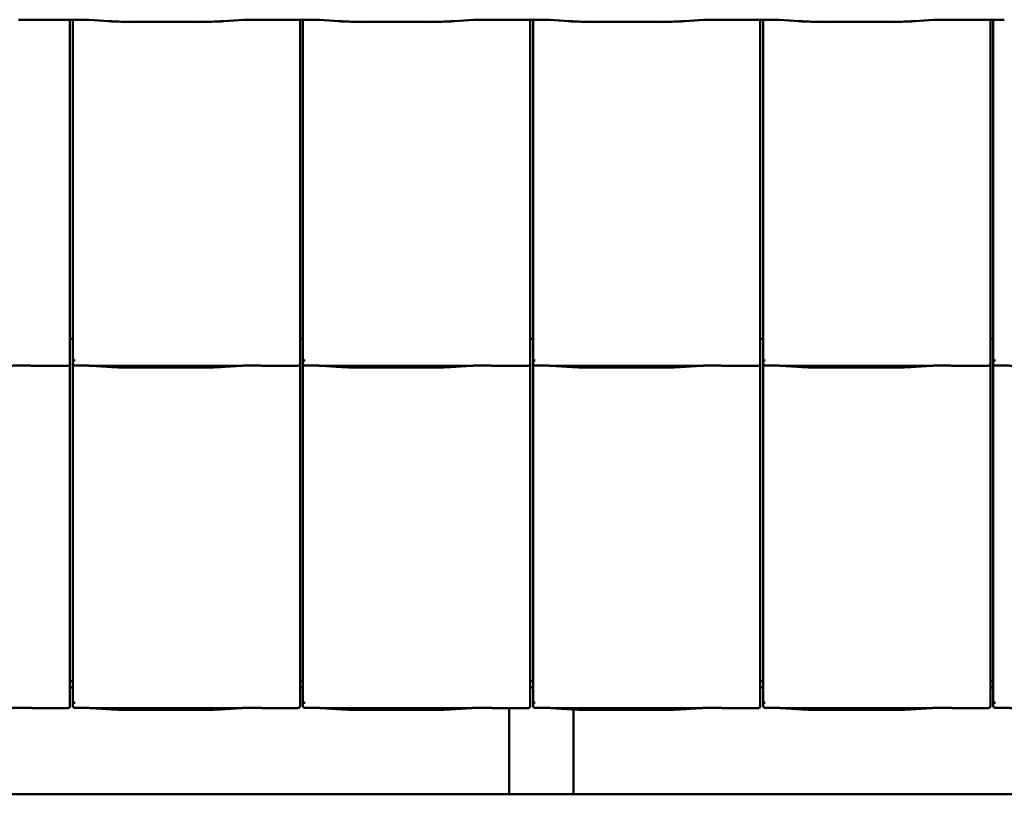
# Model space of a CAD drawing. Header units: millimetres. Extents: x 200 to 13555, y -185 to 8310.
# Tile 7 of 70: x 4038 to 4958, y 1273 to 1997. Entities that reach past the tile are written whole.
import ezdxf

# ---------------------------------------------------------------- set-up
doc = ezdxf.new("R2010")
doc.units = ezdxf.units.MM
doc.header["$LTSCALE"] = 10
doc.layers.add('Sichtbare Kanten(DIN)', color=7, linetype='Continuous', lineweight=50)

msp = doc.modelspace()

# ---------------------------------------------------------------- linework, layer by layer
at = {"layer": 'Sichtbare Kanten(DIN)'}
for p, q in [((4097.54, 1996.86), (4036.54, 1996.86)), ((4097.54, 1996.74), (4036.54, 1996.74)), ((4084.54, 1705.2), (4084.54, 1996.74)), ((4087.22, 1996.74), (4087.22, 1702.09)), ((4120.55, 1995.58), (4102.57, 1996.71)), ((4246.51, 1996.71), (4228.52, 1995.58)), ((4228.98, 1995.48), (4246.96, 1996.6)), ((4312.54, 1996.86), (4251.54, 1996.86)), ((4312.54, 1996.74), (4251.54, 1996.74)), ((4299.54, 1705.2), (4299.54, 1996.74)), ((4302.22, 1996.74), (4302.22, 1702.09)), ((4335.55, 1995.58), (4317.57, 1996.71)), ((4461.51, 1996.71), (4443.52, 1995.58)), ((4443.98, 1995.48), (4461.96, 1996.6)), ((4527.54, 1996.86), (4466.54, 1996.86)), ((4527.54, 1996.74), (4466.54, 1996.74)), ((4514.54, 1705.2), (4514.54, 1996.74)), ((4517.22, 1996.74), (4517.22, 1702.09)), ((4550.55, 1995.58), (4532.57, 1996.71)), ((4676.51, 1996.71), (4658.52, 1995.58)), ((4658.98, 1995.48), (4676.96, 1996.6)), ((4742.54, 1996.86), (4681.54, 1996.86)), ((4742.54, 1996.74), (4681.54, 1996.74)), ((4729.54, 1705.2), (4729.54, 1996.74)), ((4732.22, 1996.74), (4732.22, 1702.09)), ((4765.55, 1995.58), (4747.57, 1996.71)), ((4891.51, 1996.71), (4873.52, 1995.58)), ((4873.98, 1995.48), (4891.96, 1996.6)), ((4957.54, 1996.86), (4896.54, 1996.86)), ((4957.54, 1996.74), (4896.54, 1996.74)), ((4944.54, 1705.2), (4944.54, 1996.74)), ((4947.22, 1996.74), (4947.22, 1702.09)), ((4112.19, 1995.97), (4120.09, 1995.48)), ((4201.54, 1994.79), (4147.54, 1994.79)), ((4327.19, 1995.97), (4335.09, 1995.48)), ((4416.54, 1994.79), (4362.54, 1994.79)), ((4542.19, 1995.97), (4550.09, 1995.48)), ((4631.54, 1994.79), (4577.54, 1994.79)), ((4757.19, 1995.97), (4765.09, 1995.48)), ((4846.54, 1994.79), (4792.54, 1994.79)), ((4084.54, 1705.2), (4084.54, 1680.4)), ((4087.22, 1702.09), (4087.22, 1680.11)), ((4299.54, 1705.2), (4299.54, 1680.4)), ((4302.22, 1702.09), (4302.22, 1680.11)), ((4514.54, 1705.2), (4514.54, 1680.4)), ((4517.22, 1702.09), (4517.22, 1680.11)), ((4729.54, 1705.2), (4729.54, 1680.4)), ((4732.22, 1702.09), (4732.22, 1680.11)), ((4944.54, 1705.2), (4944.54, 1680.4)), ((4947.22, 1702.09), (4947.22, 1680.11)), ((4087.22, 1698.38), (4084.54, 1698.38)), ((4302.22, 1698.38), (4299.54, 1698.38)), ((4517.22, 1698.38), (4514.54, 1698.38)), ((4732.22, 1698.38), (4729.54, 1698.38)), ((4947.22, 1698.38), (4944.54, 1698.38)), ((4084.54, 1675.36), (4084.54, 1680.4)), ((4084.54, 1385.2), (4084.54, 1675.36)), ((4087.22, 1680.11), (4087.22, 1675.36)), ((4087.22, 1675.36), (4087.22, 1382.09)), ((4299.54, 1675.36), (4299.54, 1680.4)), ((4299.54, 1385.2), (4299.54, 1675.36)), ((4302.22, 1680.11), (4302.22, 1675.36)), ((4302.22, 1675.36), (4302.22, 1382.09)), ((4514.54, 1675.36), (4514.54, 1680.4)), ((4514.54, 1385.2), (4514.54, 1675.36)), ((4517.22, 1680.11), (4517.22, 1675.36)), ((4517.22, 1675.36), (4517.22, 1382.09)), ((4729.54, 1675.36), (4729.54, 1680.4)), ((4729.54, 1385.2), (4729.54, 1675.36)), ((4732.22, 1680.11), (4732.22, 1675.36)), ((4732.22, 1675.36), (4732.22, 1382.09)), ((4944.54, 1675.36), (4944.54, 1680.4)), ((4944.54, 1385.2), (4944.54, 1675.36)), ((4947.22, 1680.11), (4947.22, 1675.36)), ((4947.22, 1675.36), (4947.22, 1382.09)), ((4050.74, 1673.34), (4082.54, 1673.34)), ((4105.08, 1673.34), (4243.47, 1673.34)), ((4109.03, 1673.1), (4123.42, 1672.16)), ((4136.87, 1671.74), (4211.68, 1671.74)), ((4225.13, 1672.16), (4239.52, 1673.1)), ((4265.74, 1673.34), (4297.54, 1673.34)), ((4320.08, 1673.34), (4458.47, 1673.34)), ((4324.03, 1673.1), (4338.42, 1672.16)), ((4351.87, 1671.74), (4426.68, 1671.74)), ((4440.13, 1672.16), (4454.52, 1673.1)), ((4480.74, 1673.34), (4512.54, 1673.34)), ((4535.08, 1673.34), (4673.47, 1673.34)), ((4539.03, 1673.1), (4553.42, 1672.16)), ((4566.87, 1671.74), (4641.68, 1671.74)), ((4655.13, 1672.16), (4669.52, 1673.1)), ((4695.74, 1673.34), (4727.54, 1673.34)), ((4750.08, 1673.34), (4888.47, 1673.34)), ((4754.03, 1673.1), (4768.42, 1672.16)), ((4781.87, 1671.74), (4856.68, 1671.74)), ((4870.13, 1672.16), (4884.52, 1673.1)), ((4910.74, 1673.34), (4942.54, 1673.34)), ((4084.54, 1385.2), (4084.54, 1360.4)), ((4087.22, 1382.09), (4087.22, 1360.11)), ((4299.54, 1385.2), (4299.54, 1360.4)), ((4302.22, 1382.09), (4302.22, 1360.11)), ((4514.54, 1385.2), (4514.54, 1360.4)), ((4517.22, 1382.09), (4517.22, 1360.11)), ((4729.54, 1385.2), (4729.54, 1360.4)), ((4732.22, 1382.09), (4732.22, 1360.11)), ((4944.54, 1385.2), (4944.54, 1360.4)), ((4947.22, 1382.09), (4947.22, 1360.11)), ((4087.22, 1378.38), (4084.54, 1378.38)), ((4087.22, 1372.74), (4084.54, 1372.74)), ((4302.22, 1378.38), (4299.54, 1378.38)), ((4302.22, 1372.74), (4299.54, 1372.74)), ((4517.22, 1378.38), (4514.54, 1378.38)), ((4517.22, 1372.74), (4514.54, 1372.74)), ((4732.22, 1378.38), (4729.54, 1378.38)), ((4732.22, 1372.74), (4729.54, 1372.74)), ((4947.22, 1378.38), (4944.54, 1378.38)), ((4947.22, 1372.74), (4944.54, 1372.74)), ((4050.74, 1353.34), (4082.54, 1353.34)), ((4084.54, 1355.36), (4084.54, 1360.4)), ((4087.22, 1360.11), (4087.22, 1355.36)), ((4105.08, 1353.34), (4243.47, 1353.34)), ((4109.03, 1353.1), (4123.42, 1352.16)), ((4225.13, 1352.16), (4239.52, 1353.1)), ((4265.74, 1353.34), (4297.54, 1353.34)), ((4299.54, 1355.36), (4299.54, 1360.4)), ((4302.22, 1360.11), (4302.22, 1355.36)), ((4320.08, 1353.34), (4458.47, 1353.34)), ((4324.03, 1353.1), (4338.42, 1352.16)), ((4440.13, 1352.16), (4454.52, 1353.1)), ((4480.74, 1353.34), (4512.54, 1353.34)), ((4494.94, 1353.34), (4494.94, 1272.74)), ((4514.54, 1355.36), (4514.54, 1360.4)), ((4517.22, 1360.11), (4517.22, 1355.36)), ((4535.08, 1353.34), (4673.47, 1353.34)), ((4539.03, 1353.1), (4553.42, 1352.16)), ((4655.13, 1352.16), (4669.52, 1353.1)), ((4695.74, 1353.34), (4727.54, 1353.34)), ((4729.54, 1355.36), (4729.54, 1360.4)), ((4732.22, 1360.11), (4732.22, 1355.36)), ((4750.08, 1353.34), (4888.47, 1353.34)), ((4754.03, 1353.1), (4768.42, 1352.16)), ((4870.13, 1352.16), (4884.52, 1353.1)), ((4910.74, 1353.34), (4942.54, 1353.34)), ((4944.54, 1355.36), (4944.54, 1360.4)), ((4947.22, 1360.11), (4947.22, 1355.36)), ((4136.87, 1351.74), (4211.68, 1351.74)), ((4351.87, 1351.74), (4426.68, 1351.74)), ((4554.94, 1352.06), (4554.94, 1272.74)), ((4566.87, 1351.74), (4641.68, 1351.74)), ((4781.87, 1351.74), (4856.68, 1351.74)), ((3927.74, 1272.74), (4494.94, 1272.74)), ((4494.94, 1272.74), (4554.94, 1272.74)), ((4554.94, 1272.74), (5122.14, 1272.74))]:
    msp.add_line(p, q, dxfattribs=at)
for centre, major_axis, ratio, start_param, end_param in [((4097.54, 1995.52), (-11, 0), 0.121869, 4.237361, 4.712389), ((4097.54, 1995.52), (10, 0), 0.121869, 1.396024, 1.570796), ((4251.54, 1995.52), (-11, 0), 0.121869, 4.712389, 5.187417), ((4251.54, 1995.52), (10, 0), 0.121869, 1.570796, 2.045824), ((4312.54, 1995.52), (-11, 0), 0.121869, 4.237361, 4.712389), ((4312.54, 1995.52), (10, 0), 0.121869, 1.396024, 1.570796), ((4466.54, 1995.52), (-11, 0), 0.121869, 4.712389, 5.187417), ((4466.54, 1995.52), (10, 0), 0.121869, 1.570796, 2.045824), ((4527.54, 1995.52), (-11, 0), 0.121869, 4.237361, 4.712389), ((4527.54, 1995.52), (10, 0), 0.121869, 1.396024, 1.570796), ((4681.54, 1995.52), (-11, 0), 0.121869, 4.712389, 5.187417), ((4681.54, 1995.52), (10, 0), 0.121869, 1.570796, 2.045824), ((4742.54, 1995.52), (-11, 0), 0.121869, 4.237361, 4.712389), ((4742.54, 1995.52), (10, 0), 0.121869, 1.396024, 1.570796), ((4896.54, 1995.52), (-11, 0), 0.121869, 4.712389, 5.187417), ((4896.54, 1995.52), (10, 0), 0.121869, 1.570796, 2.045824), ((4147.54, 2001.98), (60, 0), 0.121869, 4.237361, 4.659466), ((4147.54, 2001.98), (-59, 0), 0.121869, 1.095768, 1.570796), ((4201.54, 2001.98), (-59, 0), 0.121869, 1.570796, 2.045824), ((4201.54, 2001.98), (60, 0), 0.121869, 4.765312, 5.187417), ((4362.54, 2001.98), (60, 0), 0.121869, 4.237361, 4.659466), ((4362.54, 2001.98), (-59, 0), 0.121869, 1.095768, 1.570796), ((4416.54, 2001.98), (-59, 0), 0.121869, 1.570796, 2.045824), ((4416.54, 2001.98), (60, 0), 0.121869, 4.765312, 5.187417), ((4577.54, 2001.98), (60, 0), 0.121869, 4.237361, 4.659466), ((4577.54, 2001.98), (-59, 0), 0.121869, 1.095768, 1.570796), ((4631.54, 2001.98), (-59, 0), 0.121869, 1.570796, 2.045824), ((4631.54, 2001.98), (60, 0), 0.121869, 4.765312, 5.187417), ((4792.54, 2001.98), (60, 0), 0.121869, 4.237361, 4.659466), ((4792.54, 2001.98), (-59, 0), 0.121869, 1.095768, 1.570796), ((4846.54, 2001.98), (-59, 0), 0.121869, 1.570796, 2.045824), ((4846.54, 2001.98), (60, 0), 0.121869, 4.765312, 5.187417), ((4082.54, 1675.36), (0, -2.02), 0.992203, 0, 1.570796), ((4089.22, 1685.76), (-1.9, -5.99), 0.101889, 5.972814, 5.990966), ((4089.22, 1680.08), (1.97, -0.34), 0.953832, 3.32216, 4.874804), ((4089.22, 1675.36), (0, -2.02), 0.992203, 4.712389, 5.523328), ((4297.54, 1675.36), (0, -2.02), 0.992203, 0, 1.570796), ((4304.22, 1685.76), (-1.9, -5.99), 0.101889, 5.972814, 5.990966), ((4304.22, 1680.08), (1.97, -0.34), 0.953832, 3.32216, 4.874804), ((4304.22, 1675.36), (0, -2.02), 0.992203, 4.712389, 5.523328), ((4512.54, 1675.36), (0, -2.02), 0.992203, 0, 1.570796), ((4519.22, 1685.76), (-1.9, -5.99), 0.101889, 5.972814, 5.990966), ((4519.22, 1680.08), (1.97, -0.34), 0.953832, 3.32216, 4.874804), ((4519.22, 1675.36), (0, -2.02), 0.992203, 4.712389, 5.523328), ((4727.54, 1675.36), (0, -2.02), 0.992203, 0, 1.570796), ((4734.22, 1685.76), (-1.9, -5.99), 0.101889, 5.972814, 5.990966), ((4734.22, 1680.08), (1.97, -0.34), 0.953832, 3.32216, 4.874804), ((4734.22, 1675.36), (0, -2.02), 0.992203, 4.712389, 5.523328), ((4942.54, 1675.36), (0, -2.02), 0.992203, 0, 1.570796), ((4949.22, 1685.76), (-1.9, -5.99), 0.101889, 5.972814, 5.990966), ((4949.22, 1680.08), (1.97, -0.34), 0.953832, 3.32216, 4.874804), ((4949.22, 1675.36), (0, -2.02), 0.992203, 4.712389, 5.523328), ((4082.54, 1355.36), (0, -2.02), 0.992203, 0, 1.570796), ((4089.22, 1365.76), (-1.9, -5.99), 0.101889, 5.972814, 5.990966), ((4089.22, 1360.08), (1.97, -0.34), 0.953832, 3.32216, 4.874804), ((4089.22, 1355.36), (0, -2.02), 0.992203, 4.712389, 5.523328), ((4297.54, 1355.36), (0, -2.02), 0.992203, 0, 1.570796), ((4304.22, 1365.76), (-1.9, -5.99), 0.101889, 5.972814, 5.990966), ((4304.22, 1360.08), (1.97, -0.34), 0.953832, 3.32216, 4.874804), ((4304.22, 1355.36), (0, -2.02), 0.992203, 4.712389, 5.523328), ((4512.54, 1355.36), (0, -2.02), 0.992203, 0, 1.570796), ((4519.22, 1365.76), (-1.9, -5.99), 0.101889, 5.972814, 5.990966), ((4519.22, 1360.08), (1.97, -0.34), 0.953832, 3.32216, 4.874804), ((4519.22, 1355.36), (0, -2.02), 0.992203, 4.712389, 5.523328), ((4727.54, 1355.36), (0, -2.02), 0.992203, 0, 1.570796), ((4734.22, 1365.76), (-1.9, -5.99), 0.101889, 5.972814, 5.990966), ((4734.22, 1360.08), (1.97, -0.34), 0.953832, 3.32216, 4.874804), ((4734.22, 1355.36), (0, -2.02), 0.992203, 4.712389, 5.523328), ((4942.54, 1355.36), (0, -2.02), 0.992203, 0, 1.570796), ((4949.22, 1365.76), (-1.9, -5.99), 0.101889, 5.972814, 5.990966), ((4949.22, 1360.08), (1.97, -0.34), 0.953832, 3.32216, 4.874804), ((4949.22, 1355.36), (0, -2.02), 0.992203, 4.712389, 5.523328)]:
    msp.add_ellipse(centre, major_axis=major_axis, ratio=ratio, start_param=start_param, end_param=end_param, dxfattribs=at)
for points, knots in [([(4050.74, 1673.34), (4050.38, 1673.34), (4049.99, 1673.36), (4049.21, 1673.39), (4048.82, 1673.41), (4047.08, 1673.49), (4045.57, 1673.56), (4042.53, 1673.65), (4041, 1673.68), (4038.21, 1673.68), (4036.68, 1673.65), (4033.64, 1673.56), (4032.13, 1673.49), (4030.4, 1673.41), (4030, 1673.39), (4029.22, 1673.36), (4028.83, 1673.34), (4028.47, 1673.34)], [1.226544, 1.226544, 1.226544, 1.226544, 1.334775, 1.334775, 1.443007, 1.443007, 1.860908, 1.860908, 2.278809, 2.278809, 2.69671, 2.69671, 3.11461, 3.11461, 3.222842, 3.222842, 3.331074, 3.331074, 3.331074, 3.331074]), ([(4049.98, 1673.36), (4049.96, 1673.36), (4049.94, 1673.36), (4049.9, 1673.36), (4049.89, 1673.36), (4049.85, 1673.36), (4049.83, 1673.36), (4049.8, 1673.36), (4049.78, 1673.37), (4049.74, 1673.37), (4049.72, 1673.37), (4049.7, 1673.37)], [4.37952398, 4.37952398, 4.37952398, 4.37952398, 4.381345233, 4.381345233, 4.383166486, 4.383166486, 4.384987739, 4.384987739, 4.386808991, 4.386808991, 4.388630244, 4.388630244, 4.388630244, 4.388630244]), ([(4087.85, 1673.89), (4087.98, 1673.81), (4088.12, 1673.75), (4088.43, 1673.65), (4088.61, 1673.62), (4088.86, 1673.6), (4088.93, 1673.6), (4089.05, 1673.6), (4089.1, 1673.6), (4089.17, 1673.6), (4089.2, 1673.6), (4089.22, 1673.6)], [-0.5371849, -0.5371849, -0.5371849, -0.5371849, -0.4701715, -0.4701715, -0.3994312, -0.3994312, -0.370279, -0.370279, -0.3542794, -0.3542794, -0.3446725, -0.3446725, -0.3446725, -0.3446725]), ([(4105.08, 1673.34), (4104.72, 1673.34), (4104.33, 1673.36), (4103.55, 1673.39), (4103.15, 1673.41), (4101.42, 1673.49), (4099.91, 1673.56), (4096.87, 1673.65), (4095.34, 1673.68), (4093.94, 1673.68), (4092.55, 1673.68), (4091.02, 1673.65), (4089.41, 1673.61), (4089.32, 1673.6), (4089.22, 1673.6)], [-1.052265, -1.052265, -1.052265, -1.052265, -0.944033, -0.944033, -0.835802, -0.835802, -0.417901, -0.417901, 0, 0, 0, 0.417901, 0.417901, 0.44326, 0.44326, 0.44326, 0.44326]), ([(4104.04, 1673.37), (4104.39, 1673.35), (4104.73, 1673.34), (4105.41, 1673.31), (4105.75, 1673.29), (4106.42, 1673.26), (4106.75, 1673.24), (4107.41, 1673.2), (4107.74, 1673.18), (4108.39, 1673.15), (4108.71, 1673.13), (4109.03, 1673.1)], [1.8945551, 1.8945551, 1.8945551, 1.8945551, 1.9289476, 1.9289476, 1.9633401, 1.9633401, 1.9977326, 1.9977326, 2.0321251, 2.0321251, 2.0665177, 2.0665177, 2.0665177, 2.0665177]), ([(4136.87, 1671.74), (4135.93, 1671.74), (4135, 1671.75), (4133.14, 1671.77), (4132.22, 1671.79), (4130.39, 1671.83), (4129.48, 1671.86), (4127.69, 1671.93), (4126.81, 1671.96), (4125.09, 1672.05), (4124.24, 1672.1), (4123.42, 1672.16)], [4.712389, 4.712389, 4.712389, 4.712389, 4.8115332, 4.8115332, 4.9106775, 4.9106775, 5.0098218, 5.0098218, 5.108966, 5.108966, 5.2081103, 5.2081103, 5.2081103, 5.2081103]), ([(4225.13, 1672.16), (4224.31, 1672.1), (4223.46, 1672.05), (4221.74, 1671.96), (4220.86, 1671.93), (4219.07, 1671.86), (4218.16, 1671.83), (4216.33, 1671.79), (4215.41, 1671.77), (4213.55, 1671.75), (4212.62, 1671.74), (4211.68, 1671.74)], [4.2166677, 4.2166677, 4.2166677, 4.2166677, 4.3158119, 4.3158119, 4.4149562, 4.4149562, 4.5141004, 4.5141004, 4.6132447, 4.6132447, 4.712389, 4.712389, 4.712389, 4.712389]), ([(4244.51, 1673.37), (4244.16, 1673.35), (4243.82, 1673.34), (4243.14, 1673.31), (4242.8, 1673.29), (4242.13, 1673.26), (4241.8, 1673.24), (4241.14, 1673.2), (4240.81, 1673.18), (4240.16, 1673.15), (4239.83, 1673.13), (4239.52, 1673.1)], [5.0361477, 5.0361477, 5.0361477, 5.0361477, 5.0705402, 5.0705402, 5.1049328, 5.1049328, 5.1393253, 5.1393253, 5.1737178, 5.1737178, 5.2081103, 5.2081103, 5.2081103, 5.2081103]), ([(4265.74, 1673.34), (4265.38, 1673.34), (4264.99, 1673.36), (4264.21, 1673.39), (4263.82, 1673.41), (4262.08, 1673.49), (4260.57, 1673.56), (4257.53, 1673.65), (4256, 1673.68), (4253.21, 1673.68), (4251.68, 1673.65), (4248.64, 1673.56), (4247.13, 1673.49), (4245.4, 1673.41), (4245, 1673.39), (4244.22, 1673.36), (4243.83, 1673.34), (4243.47, 1673.34)], [1.226544, 1.226544, 1.226544, 1.226544, 1.334775, 1.334775, 1.443007, 1.443007, 1.860908, 1.860908, 2.278809, 2.278809, 2.69671, 2.69671, 3.11461, 3.11461, 3.222842, 3.222842, 3.331074, 3.331074, 3.331074, 3.331074]), ([(4264.98, 1673.36), (4264.96, 1673.36), (4264.94, 1673.36), (4264.9, 1673.36), (4264.89, 1673.36), (4264.85, 1673.36), (4264.83, 1673.36), (4264.8, 1673.36), (4264.78, 1673.37), (4264.74, 1673.37), (4264.72, 1673.37), (4264.7, 1673.37)], [4.37952398, 4.37952398, 4.37952398, 4.37952398, 4.381345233, 4.381345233, 4.383166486, 4.383166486, 4.384987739, 4.384987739, 4.386808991, 4.386808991, 4.388630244, 4.388630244, 4.388630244, 4.388630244]), ([(4302.85, 1673.89), (4302.98, 1673.81), (4303.12, 1673.75), (4303.43, 1673.65), (4303.61, 1673.62), (4303.86, 1673.6), (4303.93, 1673.6), (4304.05, 1673.6), (4304.1, 1673.6), (4304.17, 1673.6), (4304.2, 1673.6), (4304.22, 1673.6)], [-0.5371849, -0.5371849, -0.5371849, -0.5371849, -0.4701715, -0.4701715, -0.3994312, -0.3994312, -0.370279, -0.370279, -0.3542794, -0.3542794, -0.3446725, -0.3446725, -0.3446725, -0.3446725]), ([(4320.08, 1673.34), (4319.72, 1673.34), (4319.33, 1673.36), (4318.55, 1673.39), (4318.15, 1673.41), (4316.42, 1673.49), (4314.91, 1673.56), (4311.87, 1673.65), (4310.34, 1673.68), (4308.94, 1673.68), (4307.55, 1673.68), (4306.02, 1673.65), (4304.41, 1673.61), (4304.32, 1673.6), (4304.22, 1673.6)], [-1.052265, -1.052265, -1.052265, -1.052265, -0.944033, -0.944033, -0.835802, -0.835802, -0.417901, -0.417901, 0, 0, 0, 0.417901, 0.417901, 0.44326, 0.44326, 0.44326, 0.44326]), ([(4319.04, 1673.37), (4319.39, 1673.35), (4319.73, 1673.34), (4320.41, 1673.31), (4320.75, 1673.29), (4321.42, 1673.26), (4321.75, 1673.24), (4322.41, 1673.2), (4322.74, 1673.18), (4323.39, 1673.15), (4323.71, 1673.13), (4324.03, 1673.1)], [1.8945551, 1.8945551, 1.8945551, 1.8945551, 1.9289476, 1.9289476, 1.9633401, 1.9633401, 1.9977326, 1.9977326, 2.0321251, 2.0321251, 2.0665177, 2.0665177, 2.0665177, 2.0665177]), ([(4351.87, 1671.74), (4350.93, 1671.74), (4350, 1671.75), (4348.14, 1671.77), (4347.22, 1671.79), (4345.39, 1671.83), (4344.48, 1671.86), (4342.69, 1671.93), (4341.81, 1671.96), (4340.09, 1672.05), (4339.24, 1672.1), (4338.42, 1672.16)], [4.712389, 4.712389, 4.712389, 4.712389, 4.8115332, 4.8115332, 4.9106775, 4.9106775, 5.0098218, 5.0098218, 5.108966, 5.108966, 5.2081103, 5.2081103, 5.2081103, 5.2081103]), ([(4440.13, 1672.16), (4439.31, 1672.1), (4438.46, 1672.05), (4436.74, 1671.96), (4435.86, 1671.93), (4434.07, 1671.86), (4433.16, 1671.83), (4431.33, 1671.79), (4430.41, 1671.77), (4428.55, 1671.75), (4427.62, 1671.74), (4426.68, 1671.74)], [4.2166677, 4.2166677, 4.2166677, 4.2166677, 4.3158119, 4.3158119, 4.4149562, 4.4149562, 4.5141004, 4.5141004, 4.6132447, 4.6132447, 4.712389, 4.712389, 4.712389, 4.712389]), ([(4459.51, 1673.37), (4459.16, 1673.35), (4458.82, 1673.34), (4458.14, 1673.31), (4457.8, 1673.29), (4457.13, 1673.26), (4456.8, 1673.24), (4456.14, 1673.2), (4455.81, 1673.18), (4455.16, 1673.15), (4454.83, 1673.13), (4454.52, 1673.1)], [5.0361477, 5.0361477, 5.0361477, 5.0361477, 5.0705402, 5.0705402, 5.1049328, 5.1049328, 5.1393253, 5.1393253, 5.1737178, 5.1737178, 5.2081103, 5.2081103, 5.2081103, 5.2081103]), ([(4480.74, 1673.34), (4480.38, 1673.34), (4479.99, 1673.36), (4479.21, 1673.39), (4478.82, 1673.41), (4477.08, 1673.49), (4475.57, 1673.56), (4472.53, 1673.65), (4471, 1673.68), (4468.21, 1673.68), (4466.68, 1673.65), (4463.64, 1673.56), (4462.13, 1673.49), (4460.4, 1673.41), (4460, 1673.39), (4459.22, 1673.36), (4458.83, 1673.34), (4458.47, 1673.34)], [1.226544, 1.226544, 1.226544, 1.226544, 1.334775, 1.334775, 1.443007, 1.443007, 1.860908, 1.860908, 2.278809, 2.278809, 2.69671, 2.69671, 3.11461, 3.11461, 3.222842, 3.222842, 3.331074, 3.331074, 3.331074, 3.331074]), ([(4479.98, 1673.36), (4479.96, 1673.36), (4479.94, 1673.36), (4479.9, 1673.36), (4479.89, 1673.36), (4479.85, 1673.36), (4479.83, 1673.36), (4479.8, 1673.36), (4479.78, 1673.37), (4479.74, 1673.37), (4479.72, 1673.37), (4479.7, 1673.37)], [4.37952398, 4.37952398, 4.37952398, 4.37952398, 4.381345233, 4.381345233, 4.383166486, 4.383166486, 4.384987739, 4.384987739, 4.386808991, 4.386808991, 4.388630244, 4.388630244, 4.388630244, 4.388630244]), ([(4517.85, 1673.89), (4517.98, 1673.81), (4518.12, 1673.75), (4518.43, 1673.65), (4518.61, 1673.62), (4518.86, 1673.6), (4518.93, 1673.6), (4519.05, 1673.6), (4519.1, 1673.6), (4519.17, 1673.6), (4519.2, 1673.6), (4519.22, 1673.6)], [-0.5371849, -0.5371849, -0.5371849, -0.5371849, -0.4701715, -0.4701715, -0.3994312, -0.3994312, -0.370279, -0.370279, -0.3542794, -0.3542794, -0.3446725, -0.3446725, -0.3446725, -0.3446725]), ([(4535.08, 1673.34), (4534.72, 1673.34), (4534.33, 1673.36), (4533.55, 1673.39), (4533.15, 1673.41), (4531.42, 1673.49), (4529.91, 1673.56), (4526.87, 1673.65), (4525.34, 1673.68), (4523.94, 1673.68), (4522.55, 1673.68), (4521.02, 1673.65), (4519.41, 1673.61), (4519.32, 1673.6), (4519.22, 1673.6)], [-1.052265, -1.052265, -1.052265, -1.052265, -0.944033, -0.944033, -0.835802, -0.835802, -0.417901, -0.417901, 0, 0, 0, 0.417901, 0.417901, 0.44326, 0.44326, 0.44326, 0.44326]), ([(4534.04, 1673.37), (4534.39, 1673.35), (4534.73, 1673.34), (4535.41, 1673.31), (4535.75, 1673.29), (4536.42, 1673.26), (4536.75, 1673.24), (4537.41, 1673.2), (4537.74, 1673.18), (4538.39, 1673.15), (4538.71, 1673.13), (4539.03, 1673.1)], [1.8945551, 1.8945551, 1.8945551, 1.8945551, 1.9289476, 1.9289476, 1.9633401, 1.9633401, 1.9977326, 1.9977326, 2.0321251, 2.0321251, 2.0665177, 2.0665177, 2.0665177, 2.0665177]), ([(4566.87, 1671.74), (4565.93, 1671.74), (4565, 1671.75), (4563.14, 1671.77), (4562.22, 1671.79), (4560.39, 1671.83), (4559.48, 1671.86), (4557.69, 1671.93), (4556.81, 1671.96), (4555.09, 1672.05), (4554.24, 1672.1), (4553.42, 1672.16)], [4.712389, 4.712389, 4.712389, 4.712389, 4.8115332, 4.8115332, 4.9106775, 4.9106775, 5.0098218, 5.0098218, 5.108966, 5.108966, 5.2081103, 5.2081103, 5.2081103, 5.2081103]), ([(4655.13, 1672.16), (4654.31, 1672.1), (4653.46, 1672.05), (4651.74, 1671.96), (4650.86, 1671.93), (4649.07, 1671.86), (4648.16, 1671.83), (4646.33, 1671.79), (4645.41, 1671.77), (4643.55, 1671.75), (4642.62, 1671.74), (4641.68, 1671.74)], [4.2166677, 4.2166677, 4.2166677, 4.2166677, 4.3158119, 4.3158119, 4.4149562, 4.4149562, 4.5141004, 4.5141004, 4.6132447, 4.6132447, 4.712389, 4.712389, 4.712389, 4.712389]), ([(4674.51, 1673.37), (4674.16, 1673.35), (4673.82, 1673.34), (4673.14, 1673.31), (4672.8, 1673.29), (4672.13, 1673.26), (4671.8, 1673.24), (4671.14, 1673.2), (4670.81, 1673.18), (4670.16, 1673.15), (4669.83, 1673.13), (4669.52, 1673.1)], [5.0361477, 5.0361477, 5.0361477, 5.0361477, 5.0705402, 5.0705402, 5.1049328, 5.1049328, 5.1393253, 5.1393253, 5.1737178, 5.1737178, 5.2081103, 5.2081103, 5.2081103, 5.2081103]), ([(4695.74, 1673.34), (4695.38, 1673.34), (4694.99, 1673.36), (4694.21, 1673.39), (4693.82, 1673.41), (4692.08, 1673.49), (4690.57, 1673.56), (4687.53, 1673.65), (4686, 1673.68), (4683.21, 1673.68), (4681.68, 1673.65), (4678.64, 1673.56), (4677.13, 1673.49), (4675.4, 1673.41), (4675, 1673.39), (4674.22, 1673.36), (4673.83, 1673.34), (4673.47, 1673.34)], [1.226544, 1.226544, 1.226544, 1.226544, 1.334775, 1.334775, 1.443007, 1.443007, 1.860908, 1.860908, 2.278809, 2.278809, 2.69671, 2.69671, 3.11461, 3.11461, 3.222842, 3.222842, 3.331074, 3.331074, 3.331074, 3.331074]), ([(4694.98, 1673.36), (4694.96, 1673.36), (4694.94, 1673.36), (4694.9, 1673.36), (4694.89, 1673.36), (4694.85, 1673.36), (4694.83, 1673.36), (4694.8, 1673.36), (4694.78, 1673.37), (4694.74, 1673.37), (4694.72, 1673.37), (4694.7, 1673.37)], [4.37952398, 4.37952398, 4.37952398, 4.37952398, 4.381345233, 4.381345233, 4.383166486, 4.383166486, 4.384987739, 4.384987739, 4.386808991, 4.386808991, 4.388630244, 4.388630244, 4.388630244, 4.388630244]), ([(4732.85, 1673.89), (4732.98, 1673.81), (4733.12, 1673.75), (4733.43, 1673.65), (4733.61, 1673.62), (4733.86, 1673.6), (4733.93, 1673.6), (4734.05, 1673.6), (4734.1, 1673.6), (4734.17, 1673.6), (4734.2, 1673.6), (4734.22, 1673.6)], [-0.5371849, -0.5371849, -0.5371849, -0.5371849, -0.4701715, -0.4701715, -0.3994312, -0.3994312, -0.370279, -0.370279, -0.3542794, -0.3542794, -0.3446725, -0.3446725, -0.3446725, -0.3446725]), ([(4750.08, 1673.34), (4749.72, 1673.34), (4749.33, 1673.36), (4748.55, 1673.39), (4748.15, 1673.41), (4746.42, 1673.49), (4744.91, 1673.56), (4741.87, 1673.65), (4740.34, 1673.68), (4738.94, 1673.68), (4737.55, 1673.68), (4736.02, 1673.65), (4734.41, 1673.61), (4734.32, 1673.6), (4734.22, 1673.6)], [-1.052265, -1.052265, -1.052265, -1.052265, -0.944033, -0.944033, -0.835802, -0.835802, -0.417901, -0.417901, 0, 0, 0, 0.417901, 0.417901, 0.44326, 0.44326, 0.44326, 0.44326]), ([(4749.04, 1673.37), (4749.39, 1673.35), (4749.73, 1673.34), (4750.41, 1673.31), (4750.75, 1673.29), (4751.42, 1673.26), (4751.75, 1673.24), (4752.41, 1673.2), (4752.74, 1673.18), (4753.39, 1673.15), (4753.71, 1673.13), (4754.03, 1673.1)], [1.8945551, 1.8945551, 1.8945551, 1.8945551, 1.9289476, 1.9289476, 1.9633401, 1.9633401, 1.9977326, 1.9977326, 2.0321251, 2.0321251, 2.0665177, 2.0665177, 2.0665177, 2.0665177]), ([(4781.87, 1671.74), (4780.93, 1671.74), (4780, 1671.75), (4778.14, 1671.77), (4777.22, 1671.79), (4775.39, 1671.83), (4774.48, 1671.86), (4772.69, 1671.93), (4771.81, 1671.96), (4770.09, 1672.05), (4769.24, 1672.1), (4768.42, 1672.16)], [4.712389, 4.712389, 4.712389, 4.712389, 4.8115332, 4.8115332, 4.9106775, 4.9106775, 5.0098218, 5.0098218, 5.108966, 5.108966, 5.2081103, 5.2081103, 5.2081103, 5.2081103]), ([(4870.13, 1672.16), (4869.31, 1672.1), (4868.46, 1672.05), (4866.74, 1671.96), (4865.86, 1671.93), (4864.07, 1671.86), (4863.16, 1671.83), (4861.33, 1671.79), (4860.41, 1671.77), (4858.55, 1671.75), (4857.62, 1671.74), (4856.68, 1671.74)], [4.2166677, 4.2166677, 4.2166677, 4.2166677, 4.3158119, 4.3158119, 4.4149562, 4.4149562, 4.5141004, 4.5141004, 4.6132447, 4.6132447, 4.712389, 4.712389, 4.712389, 4.712389]), ([(4889.51, 1673.37), (4889.16, 1673.35), (4888.82, 1673.34), (4888.14, 1673.31), (4887.8, 1673.29), (4887.13, 1673.26), (4886.8, 1673.24), (4886.14, 1673.2), (4885.81, 1673.18), (4885.16, 1673.15), (4884.83, 1673.13), (4884.52, 1673.1)], [5.0361477, 5.0361477, 5.0361477, 5.0361477, 5.0705402, 5.0705402, 5.1049328, 5.1049328, 5.1393253, 5.1393253, 5.1737178, 5.1737178, 5.2081103, 5.2081103, 5.2081103, 5.2081103]), ([(4910.74, 1673.34), (4910.38, 1673.34), (4909.99, 1673.36), (4909.21, 1673.39), (4908.82, 1673.41), (4907.08, 1673.49), (4905.57, 1673.56), (4902.53, 1673.65), (4901, 1673.68), (4898.21, 1673.68), (4896.68, 1673.65), (4893.64, 1673.56), (4892.13, 1673.49), (4890.4, 1673.41), (4890, 1673.39), (4889.22, 1673.36), (4888.83, 1673.34), (4888.47, 1673.34)], [1.226544, 1.226544, 1.226544, 1.226544, 1.334775, 1.334775, 1.443007, 1.443007, 1.860908, 1.860908, 2.278809, 2.278809, 2.69671, 2.69671, 3.11461, 3.11461, 3.222842, 3.222842, 3.331074, 3.331074, 3.331074, 3.331074]), ([(4909.98, 1673.36), (4909.96, 1673.36), (4909.94, 1673.36), (4909.9, 1673.36), (4909.89, 1673.36), (4909.85, 1673.36), (4909.83, 1673.36), (4909.8, 1673.36), (4909.78, 1673.37), (4909.74, 1673.37), (4909.72, 1673.37), (4909.7, 1673.37)], [4.37952398, 4.37952398, 4.37952398, 4.37952398, 4.381345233, 4.381345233, 4.383166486, 4.383166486, 4.384987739, 4.384987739, 4.386808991, 4.386808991, 4.388630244, 4.388630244, 4.388630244, 4.388630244]), ([(4947.85, 1673.89), (4947.98, 1673.81), (4948.12, 1673.75), (4948.43, 1673.65), (4948.61, 1673.62), (4948.86, 1673.6), (4948.93, 1673.6), (4949.05, 1673.6), (4949.1, 1673.6), (4949.17, 1673.6), (4949.2, 1673.6), (4949.22, 1673.6)], [-0.5371849, -0.5371849, -0.5371849, -0.5371849, -0.4701715, -0.4701715, -0.3994312, -0.3994312, -0.370279, -0.370279, -0.3542794, -0.3542794, -0.3446725, -0.3446725, -0.3446725, -0.3446725]), ([(4965.08, 1673.34), (4964.72, 1673.34), (4964.33, 1673.36), (4963.55, 1673.39), (4963.15, 1673.41), (4961.42, 1673.49), (4959.91, 1673.56), (4956.87, 1673.65), (4955.34, 1673.68), (4953.94, 1673.68), (4952.55, 1673.68), (4951.02, 1673.65), (4949.41, 1673.61), (4949.32, 1673.6), (4949.22, 1673.6)], [-1.052265, -1.052265, -1.052265, -1.052265, -0.944033, -0.944033, -0.835802, -0.835802, -0.417901, -0.417901, 0, 0, 0, 0.417901, 0.417901, 0.44326, 0.44326, 0.44326, 0.44326]), ([(4050.74, 1353.34), (4050.38, 1353.34), (4049.99, 1353.36), (4049.21, 1353.39), (4048.82, 1353.41), (4047.08, 1353.49), (4045.57, 1353.56), (4042.53, 1353.65), (4041, 1353.68), (4038.21, 1353.68), (4036.68, 1353.65), (4033.64, 1353.56), (4032.13, 1353.49), (4030.4, 1353.41), (4030, 1353.39), (4029.22, 1353.36), (4028.83, 1353.34), (4028.47, 1353.34)], [1.226544, 1.226544, 1.226544, 1.226544, 1.334775, 1.334775, 1.443007, 1.443007, 1.860908, 1.860908, 2.278809, 2.278809, 2.69671, 2.69671, 3.11461, 3.11461, 3.222842, 3.222842, 3.331074, 3.331074, 3.331074, 3.331074]), ([(4049.98, 1353.36), (4049.96, 1353.36), (4049.94, 1353.36), (4049.9, 1353.36), (4049.89, 1353.36), (4049.85, 1353.36), (4049.83, 1353.36), (4049.8, 1353.36), (4049.78, 1353.37), (4049.74, 1353.37), (4049.72, 1353.37), (4049.7, 1353.37)], [4.37952398, 4.37952398, 4.37952398, 4.37952398, 4.381345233, 4.381345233, 4.383166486, 4.383166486, 4.384987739, 4.384987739, 4.386808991, 4.386808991, 4.388630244, 4.388630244, 4.388630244, 4.388630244]), ([(4087.85, 1353.89), (4087.98, 1353.81), (4088.12, 1353.75), (4088.43, 1353.65), (4088.61, 1353.62), (4088.86, 1353.6), (4088.93, 1353.6), (4089.05, 1353.6), (4089.1, 1353.6), (4089.17, 1353.6), (4089.2, 1353.6), (4089.22, 1353.6)], [-0.5371849, -0.5371849, -0.5371849, -0.5371849, -0.4701715, -0.4701715, -0.3994312, -0.3994312, -0.370279, -0.370279, -0.3542794, -0.3542794, -0.3446725, -0.3446725, -0.3446725, -0.3446725]), ([(4105.08, 1353.34), (4104.72, 1353.34), (4104.33, 1353.36), (4103.55, 1353.39), (4103.15, 1353.41), (4101.42, 1353.49), (4099.91, 1353.56), (4096.87, 1353.65), (4095.34, 1353.68), (4093.94, 1353.68), (4092.55, 1353.68), (4091.02, 1353.65), (4089.41, 1353.61), (4089.32, 1353.6), (4089.22, 1353.6)], [-1.052265, -1.052265, -1.052265, -1.052265, -0.944033, -0.944033, -0.835802, -0.835802, -0.417901, -0.417901, 0, 0, 0, 0.417901, 0.417901, 0.44326, 0.44326, 0.44326, 0.44326]), ([(4104.04, 1353.37), (4104.39, 1353.35), (4104.73, 1353.34), (4105.41, 1353.31), (4105.75, 1353.29), (4106.42, 1353.26), (4106.75, 1353.24), (4107.41, 1353.2), (4107.74, 1353.18), (4108.39, 1353.15), (4108.71, 1353.13), (4109.03, 1353.1)], [1.8945551, 1.8945551, 1.8945551, 1.8945551, 1.9289476, 1.9289476, 1.9633401, 1.9633401, 1.9977326, 1.9977326, 2.0321251, 2.0321251, 2.0665177, 2.0665177, 2.0665177, 2.0665177]), ([(4244.51, 1353.37), (4244.16, 1353.35), (4243.82, 1353.34), (4243.14, 1353.31), (4242.8, 1353.29), (4242.13, 1353.26), (4241.8, 1353.24), (4241.14, 1353.2), (4240.81, 1353.18), (4240.16, 1353.15), (4239.83, 1353.13), (4239.52, 1353.1)], [5.0361477, 5.0361477, 5.0361477, 5.0361477, 5.0705402, 5.0705402, 5.1049328, 5.1049328, 5.1393253, 5.1393253, 5.1737178, 5.1737178, 5.2081103, 5.2081103, 5.2081103, 5.2081103]), ([(4265.74, 1353.34), (4265.38, 1353.34), (4264.99, 1353.36), (4264.21, 1353.39), (4263.82, 1353.41), (4262.08, 1353.49), (4260.57, 1353.56), (4257.53, 1353.65), (4256, 1353.68), (4253.21, 1353.68), (4251.68, 1353.65), (4248.64, 1353.56), (4247.13, 1353.49), (4245.4, 1353.41), (4245, 1353.39), (4244.22, 1353.36), (4243.83, 1353.34), (4243.47, 1353.34)], [1.226544, 1.226544, 1.226544, 1.226544, 1.334775, 1.334775, 1.443007, 1.443007, 1.860908, 1.860908, 2.278809, 2.278809, 2.69671, 2.69671, 3.11461, 3.11461, 3.222842, 3.222842, 3.331074, 3.331074, 3.331074, 3.331074]), ([(4264.98, 1353.36), (4264.96, 1353.36), (4264.94, 1353.36), (4264.9, 1353.36), (4264.89, 1353.36), (4264.85, 1353.36), (4264.83, 1353.36), (4264.8, 1353.36), (4264.78, 1353.37), (4264.74, 1353.37), (4264.72, 1353.37), (4264.7, 1353.37)], [4.37952398, 4.37952398, 4.37952398, 4.37952398, 4.381345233, 4.381345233, 4.383166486, 4.383166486, 4.384987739, 4.384987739, 4.386808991, 4.386808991, 4.388630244, 4.388630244, 4.388630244, 4.388630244]), ([(4302.85, 1353.89), (4302.98, 1353.81), (4303.12, 1353.75), (4303.43, 1353.65), (4303.61, 1353.62), (4303.86, 1353.6), (4303.93, 1353.6), (4304.05, 1353.6), (4304.1, 1353.6), (4304.17, 1353.6), (4304.2, 1353.6), (4304.22, 1353.6)], [-0.5371849, -0.5371849, -0.5371849, -0.5371849, -0.4701715, -0.4701715, -0.3994312, -0.3994312, -0.370279, -0.370279, -0.3542794, -0.3542794, -0.3446725, -0.3446725, -0.3446725, -0.3446725]), ([(4320.08, 1353.34), (4319.72, 1353.34), (4319.33, 1353.36), (4318.55, 1353.39), (4318.15, 1353.41), (4316.42, 1353.49), (4314.91, 1353.56), (4311.87, 1353.65), (4310.34, 1353.68), (4308.94, 1353.68), (4307.55, 1353.68), (4306.02, 1353.65), (4304.41, 1353.61), (4304.32, 1353.6), (4304.22, 1353.6)], [-1.052265, -1.052265, -1.052265, -1.052265, -0.944033, -0.944033, -0.835802, -0.835802, -0.417901, -0.417901, 0, 0, 0, 0.417901, 0.417901, 0.44326, 0.44326, 0.44326, 0.44326]), ([(4319.04, 1353.37), (4319.39, 1353.35), (4319.73, 1353.34), (4320.41, 1353.31), (4320.75, 1353.29), (4321.42, 1353.26), (4321.75, 1353.24), (4322.41, 1353.2), (4322.74, 1353.18), (4323.39, 1353.15), (4323.71, 1353.13), (4324.03, 1353.1)], [1.8945551, 1.8945551, 1.8945551, 1.8945551, 1.9289476, 1.9289476, 1.9633401, 1.9633401, 1.9977326, 1.9977326, 2.0321251, 2.0321251, 2.0665177, 2.0665177, 2.0665177, 2.0665177]), ([(4459.51, 1353.37), (4459.16, 1353.35), (4458.82, 1353.34), (4458.14, 1353.31), (4457.8, 1353.29), (4457.13, 1353.26), (4456.8, 1353.24), (4456.14, 1353.2), (4455.81, 1353.18), (4455.16, 1353.15), (4454.83, 1353.13), (4454.52, 1353.1)], [5.0361477, 5.0361477, 5.0361477, 5.0361477, 5.0705402, 5.0705402, 5.1049328, 5.1049328, 5.1393253, 5.1393253, 5.1737178, 5.1737178, 5.2081103, 5.2081103, 5.2081103, 5.2081103]), ([(4480.74, 1353.34), (4480.38, 1353.34), (4479.99, 1353.36), (4479.21, 1353.39), (4478.82, 1353.41), (4477.08, 1353.49), (4475.57, 1353.56), (4472.53, 1353.65), (4471, 1353.68), (4468.21, 1353.68), (4466.68, 1353.65), (4463.64, 1353.56), (4462.13, 1353.49), (4460.4, 1353.41), (4460, 1353.39), (4459.22, 1353.36), (4458.83, 1353.34), (4458.47, 1353.34)], [1.226544, 1.226544, 1.226544, 1.226544, 1.334775, 1.334775, 1.443007, 1.443007, 1.860908, 1.860908, 2.278809, 2.278809, 2.69671, 2.69671, 3.11461, 3.11461, 3.222842, 3.222842, 3.331074, 3.331074, 3.331074, 3.331074]), ([(4479.98, 1353.36), (4479.96, 1353.36), (4479.94, 1353.36), (4479.9, 1353.36), (4479.89, 1353.36), (4479.85, 1353.36), (4479.83, 1353.36), (4479.8, 1353.36), (4479.78, 1353.37), (4479.74, 1353.37), (4479.72, 1353.37), (4479.7, 1353.37)], [4.37952398, 4.37952398, 4.37952398, 4.37952398, 4.381345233, 4.381345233, 4.383166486, 4.383166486, 4.384987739, 4.384987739, 4.386808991, 4.386808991, 4.388630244, 4.388630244, 4.388630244, 4.388630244]), ([(4517.85, 1353.89), (4517.98, 1353.81), (4518.12, 1353.75), (4518.43, 1353.65), (4518.61, 1353.62), (4518.86, 1353.6), (4518.93, 1353.6), (4519.05, 1353.6), (4519.1, 1353.6), (4519.17, 1353.6), (4519.2, 1353.6), (4519.22, 1353.6)], [-0.5371849, -0.5371849, -0.5371849, -0.5371849, -0.4701715, -0.4701715, -0.3994312, -0.3994312, -0.370279, -0.370279, -0.3542794, -0.3542794, -0.3446725, -0.3446725, -0.3446725, -0.3446725]), ([(4535.08, 1353.34), (4534.72, 1353.34), (4534.33, 1353.36), (4533.55, 1353.39), (4533.15, 1353.41), (4531.42, 1353.49), (4529.91, 1353.56), (4526.87, 1353.65), (4525.34, 1353.68), (4523.94, 1353.68), (4522.55, 1353.68), (4521.02, 1353.65), (4519.41, 1353.61), (4519.32, 1353.6), (4519.22, 1353.6)], [-1.052265, -1.052265, -1.052265, -1.052265, -0.944033, -0.944033, -0.835802, -0.835802, -0.417901, -0.417901, 0, 0, 0, 0.417901, 0.417901, 0.44326, 0.44326, 0.44326, 0.44326]), ([(4534.04, 1353.37), (4534.39, 1353.35), (4534.73, 1353.34), (4535.41, 1353.31), (4535.75, 1353.29), (4536.42, 1353.26), (4536.75, 1353.24), (4537.41, 1353.2), (4537.74, 1353.18), (4538.39, 1353.15), (4538.71, 1353.13), (4539.03, 1353.1)], [1.8945551, 1.8945551, 1.8945551, 1.8945551, 1.9289476, 1.9289476, 1.9633401, 1.9633401, 1.9977326, 1.9977326, 2.0321251, 2.0321251, 2.0665177, 2.0665177, 2.0665177, 2.0665177]), ([(4674.51, 1353.37), (4674.16, 1353.35), (4673.82, 1353.34), (4673.14, 1353.31), (4672.8, 1353.29), (4672.13, 1353.26), (4671.8, 1353.24), (4671.14, 1353.2), (4670.81, 1353.18), (4670.16, 1353.15), (4669.83, 1353.13), (4669.52, 1353.1)], [5.0361477, 5.0361477, 5.0361477, 5.0361477, 5.0705402, 5.0705402, 5.1049328, 5.1049328, 5.1393253, 5.1393253, 5.1737178, 5.1737178, 5.2081103, 5.2081103, 5.2081103, 5.2081103]), ([(4695.74, 1353.34), (4695.38, 1353.34), (4694.99, 1353.36), (4694.21, 1353.39), (4693.82, 1353.41), (4692.08, 1353.49), (4690.57, 1353.56), (4687.53, 1353.65), (4686, 1353.68), (4683.21, 1353.68), (4681.68, 1353.65), (4678.64, 1353.56), (4677.13, 1353.49), (4675.4, 1353.41), (4675, 1353.39), (4674.22, 1353.36), (4673.83, 1353.34), (4673.47, 1353.34)], [1.226544, 1.226544, 1.226544, 1.226544, 1.334775, 1.334775, 1.443007, 1.443007, 1.860908, 1.860908, 2.278809, 2.278809, 2.69671, 2.69671, 3.11461, 3.11461, 3.222842, 3.222842, 3.331074, 3.331074, 3.331074, 3.331074]), ([(4694.98, 1353.36), (4694.96, 1353.36), (4694.94, 1353.36), (4694.9, 1353.36), (4694.89, 1353.36), (4694.85, 1353.36), (4694.83, 1353.36), (4694.8, 1353.36), (4694.78, 1353.37), (4694.74, 1353.37), (4694.72, 1353.37), (4694.7, 1353.37)], [4.37952398, 4.37952398, 4.37952398, 4.37952398, 4.381345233, 4.381345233, 4.383166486, 4.383166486, 4.384987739, 4.384987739, 4.386808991, 4.386808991, 4.388630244, 4.388630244, 4.388630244, 4.388630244]), ([(4732.85, 1353.89), (4732.98, 1353.81), (4733.12, 1353.75), (4733.43, 1353.65), (4733.61, 1353.62), (4733.86, 1353.6), (4733.93, 1353.6), (4734.05, 1353.6), (4734.1, 1353.6), (4734.17, 1353.6), (4734.2, 1353.6), (4734.22, 1353.6)], [-0.5371849, -0.5371849, -0.5371849, -0.5371849, -0.4701715, -0.4701715, -0.3994312, -0.3994312, -0.370279, -0.370279, -0.3542794, -0.3542794, -0.3446725, -0.3446725, -0.3446725, -0.3446725]), ([(4750.08, 1353.34), (4749.72, 1353.34), (4749.33, 1353.36), (4748.55, 1353.39), (4748.15, 1353.41), (4746.42, 1353.49), (4744.91, 1353.56), (4741.87, 1353.65), (4740.34, 1353.68), (4738.94, 1353.68), (4737.55, 1353.68), (4736.02, 1353.65), (4734.41, 1353.61), (4734.32, 1353.6), (4734.22, 1353.6)], [-1.052265, -1.052265, -1.052265, -1.052265, -0.944033, -0.944033, -0.835802, -0.835802, -0.417901, -0.417901, 0, 0, 0, 0.417901, 0.417901, 0.44326, 0.44326, 0.44326, 0.44326]), ([(4749.04, 1353.37), (4749.39, 1353.35), (4749.73, 1353.34), (4750.41, 1353.31), (4750.75, 1353.29), (4751.42, 1353.26), (4751.75, 1353.24), (4752.41, 1353.2), (4752.74, 1353.18), (4753.39, 1353.15), (4753.71, 1353.13), (4754.03, 1353.1)], [1.8945551, 1.8945551, 1.8945551, 1.8945551, 1.9289476, 1.9289476, 1.9633401, 1.9633401, 1.9977326, 1.9977326, 2.0321251, 2.0321251, 2.0665177, 2.0665177, 2.0665177, 2.0665177]), ([(4889.51, 1353.37), (4889.16, 1353.35), (4888.82, 1353.34), (4888.14, 1353.31), (4887.8, 1353.29), (4887.13, 1353.26), (4886.8, 1353.24), (4886.14, 1353.2), (4885.81, 1353.18), (4885.16, 1353.15), (4884.83, 1353.13), (4884.52, 1353.1)], [5.0361477, 5.0361477, 5.0361477, 5.0361477, 5.0705402, 5.0705402, 5.1049328, 5.1049328, 5.1393253, 5.1393253, 5.1737178, 5.1737178, 5.2081103, 5.2081103, 5.2081103, 5.2081103]), ([(4910.74, 1353.34), (4910.38, 1353.34), (4909.99, 1353.36), (4909.21, 1353.39), (4908.82, 1353.41), (4907.08, 1353.49), (4905.57, 1353.56), (4902.53, 1353.65), (4901, 1353.68), (4898.21, 1353.68), (4896.68, 1353.65), (4893.64, 1353.56), (4892.13, 1353.49), (4890.4, 1353.41), (4890, 1353.39), (4889.22, 1353.36), (4888.83, 1353.34), (4888.47, 1353.34)], [1.226544, 1.226544, 1.226544, 1.226544, 1.334775, 1.334775, 1.443007, 1.443007, 1.860908, 1.860908, 2.278809, 2.278809, 2.69671, 2.69671, 3.11461, 3.11461, 3.222842, 3.222842, 3.331074, 3.331074, 3.331074, 3.331074]), ([(4909.98, 1353.36), (4909.96, 1353.36), (4909.94, 1353.36), (4909.9, 1353.36), (4909.89, 1353.36), (4909.85, 1353.36), (4909.83, 1353.36), (4909.8, 1353.36), (4909.78, 1353.37), (4909.74, 1353.37), (4909.72, 1353.37), (4909.7, 1353.37)], [4.37952398, 4.37952398, 4.37952398, 4.37952398, 4.381345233, 4.381345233, 4.383166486, 4.383166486, 4.384987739, 4.384987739, 4.386808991, 4.386808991, 4.388630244, 4.388630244, 4.388630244, 4.388630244]), ([(4947.85, 1353.89), (4947.98, 1353.81), (4948.12, 1353.75), (4948.43, 1353.65), (4948.61, 1353.62), (4948.86, 1353.6), (4948.93, 1353.6), (4949.05, 1353.6), (4949.1, 1353.6), (4949.17, 1353.6), (4949.2, 1353.6), (4949.22, 1353.6)], [-0.5371849, -0.5371849, -0.5371849, -0.5371849, -0.4701715, -0.4701715, -0.3994312, -0.3994312, -0.370279, -0.370279, -0.3542794, -0.3542794, -0.3446725, -0.3446725, -0.3446725, -0.3446725]), ([(4965.08, 1353.34), (4964.72, 1353.34), (4964.33, 1353.36), (4963.55, 1353.39), (4963.15, 1353.41), (4961.42, 1353.49), (4959.91, 1353.56), (4956.87, 1353.65), (4955.34, 1353.68), (4953.94, 1353.68), (4952.55, 1353.68), (4951.02, 1353.65), (4949.41, 1353.61), (4949.32, 1353.6), (4949.22, 1353.6)], [-1.052265, -1.052265, -1.052265, -1.052265, -0.944033, -0.944033, -0.835802, -0.835802, -0.417901, -0.417901, 0, 0, 0, 0.417901, 0.417901, 0.44326, 0.44326, 0.44326, 0.44326]), ([(4136.87, 1351.74), (4135.93, 1351.74), (4135, 1351.75), (4133.14, 1351.77), (4132.22, 1351.79), (4130.39, 1351.83), (4129.48, 1351.86), (4127.69, 1351.93), (4126.81, 1351.96), (4125.09, 1352.05), (4124.24, 1352.1), (4123.42, 1352.16)], [4.712389, 4.712389, 4.712389, 4.712389, 4.8115332, 4.8115332, 4.9106775, 4.9106775, 5.0098218, 5.0098218, 5.108966, 5.108966, 5.2081103, 5.2081103, 5.2081103, 5.2081103]), ([(4225.13, 1352.16), (4224.31, 1352.1), (4223.46, 1352.05), (4221.74, 1351.96), (4220.86, 1351.93), (4219.07, 1351.86), (4218.16, 1351.83), (4216.33, 1351.79), (4215.41, 1351.77), (4213.55, 1351.75), (4212.62, 1351.74), (4211.68, 1351.74)], [4.2166677, 4.2166677, 4.2166677, 4.2166677, 4.3158119, 4.3158119, 4.4149562, 4.4149562, 4.5141004, 4.5141004, 4.6132447, 4.6132447, 4.712389, 4.712389, 4.712389, 4.712389]), ([(4351.87, 1351.74), (4350.93, 1351.74), (4350, 1351.75), (4348.14, 1351.77), (4347.22, 1351.79), (4345.39, 1351.83), (4344.48, 1351.86), (4342.69, 1351.93), (4341.81, 1351.96), (4340.09, 1352.05), (4339.24, 1352.1), (4338.42, 1352.16)], [4.712389, 4.712389, 4.712389, 4.712389, 4.8115332, 4.8115332, 4.9106775, 4.9106775, 5.0098218, 5.0098218, 5.108966, 5.108966, 5.2081103, 5.2081103, 5.2081103, 5.2081103]), ([(4440.13, 1352.16), (4439.31, 1352.1), (4438.46, 1352.05), (4436.74, 1351.96), (4435.86, 1351.93), (4434.07, 1351.86), (4433.16, 1351.83), (4431.33, 1351.79), (4430.41, 1351.77), (4428.55, 1351.75), (4427.62, 1351.74), (4426.68, 1351.74)], [4.2166677, 4.2166677, 4.2166677, 4.2166677, 4.3158119, 4.3158119, 4.4149562, 4.4149562, 4.5141004, 4.5141004, 4.6132447, 4.6132447, 4.712389, 4.712389, 4.712389, 4.712389]), ([(4566.87, 1351.74), (4565.93, 1351.74), (4565, 1351.75), (4563.14, 1351.77), (4562.22, 1351.79), (4560.39, 1351.83), (4559.48, 1351.86), (4557.69, 1351.93), (4556.81, 1351.96), (4555.09, 1352.05), (4554.24, 1352.1), (4553.42, 1352.16)], [4.712389, 4.712389, 4.712389, 4.712389, 4.8115332, 4.8115332, 4.9106775, 4.9106775, 5.0098218, 5.0098218, 5.108966, 5.108966, 5.2081103, 5.2081103, 5.2081103, 5.2081103]), ([(4655.13, 1352.16), (4654.31, 1352.1), (4653.46, 1352.05), (4651.74, 1351.96), (4650.86, 1351.93), (4649.07, 1351.86), (4648.16, 1351.83), (4646.33, 1351.79), (4645.41, 1351.77), (4643.55, 1351.75), (4642.62, 1351.74), (4641.68, 1351.74)], [4.2166677, 4.2166677, 4.2166677, 4.2166677, 4.3158119, 4.3158119, 4.4149562, 4.4149562, 4.5141004, 4.5141004, 4.6132447, 4.6132447, 4.712389, 4.712389, 4.712389, 4.712389]), ([(4781.87, 1351.74), (4780.93, 1351.74), (4780, 1351.75), (4778.14, 1351.77), (4777.22, 1351.79), (4775.39, 1351.83), (4774.48, 1351.86), (4772.69, 1351.93), (4771.81, 1351.96), (4770.09, 1352.05), (4769.24, 1352.1), (4768.42, 1352.16)], [4.712389, 4.712389, 4.712389, 4.712389, 4.8115332, 4.8115332, 4.9106775, 4.9106775, 5.0098218, 5.0098218, 5.108966, 5.108966, 5.2081103, 5.2081103, 5.2081103, 5.2081103]), ([(4870.13, 1352.16), (4869.31, 1352.1), (4868.46, 1352.05), (4866.74, 1351.96), (4865.86, 1351.93), (4864.07, 1351.86), (4863.16, 1351.83), (4861.33, 1351.79), (4860.41, 1351.77), (4858.55, 1351.75), (4857.62, 1351.74), (4856.68, 1351.74)], [4.2166677, 4.2166677, 4.2166677, 4.2166677, 4.3158119, 4.3158119, 4.4149562, 4.4149562, 4.5141004, 4.5141004, 4.6132447, 4.6132447, 4.712389, 4.712389, 4.712389, 4.712389])]:
    msp.add_open_spline(points, degree=3, knots=knots, dxfattribs=at)
for points in [[(4049.98, 1673.36), (4050.23, 1673.35), (4050.49, 1673.34), (4050.74, 1673.34)], [(4264.98, 1673.36), (4265.23, 1673.35), (4265.49, 1673.34), (4265.74, 1673.34)], [(4479.98, 1673.36), (4480.23, 1673.35), (4480.49, 1673.34), (4480.74, 1673.34)], [(4694.98, 1673.36), (4695.23, 1673.35), (4695.49, 1673.34), (4695.74, 1673.34)], [(4909.98, 1673.36), (4910.23, 1673.35), (4910.49, 1673.34), (4910.74, 1673.34)], [(4049.98, 1353.36), (4050.23, 1353.35), (4050.49, 1353.34), (4050.74, 1353.34)], [(4264.98, 1353.36), (4265.23, 1353.35), (4265.49, 1353.34), (4265.74, 1353.34)], [(4479.98, 1353.36), (4480.23, 1353.35), (4480.49, 1353.34), (4480.74, 1353.34)], [(4694.98, 1353.36), (4695.23, 1353.35), (4695.49, 1353.34), (4695.74, 1353.34)], [(4909.98, 1353.36), (4910.23, 1353.35), (4910.49, 1353.34), (4910.74, 1353.34)]]:
    msp.add_open_spline(points, degree=3, dxfattribs=at)

doc.saveas('drawing.dxf')
